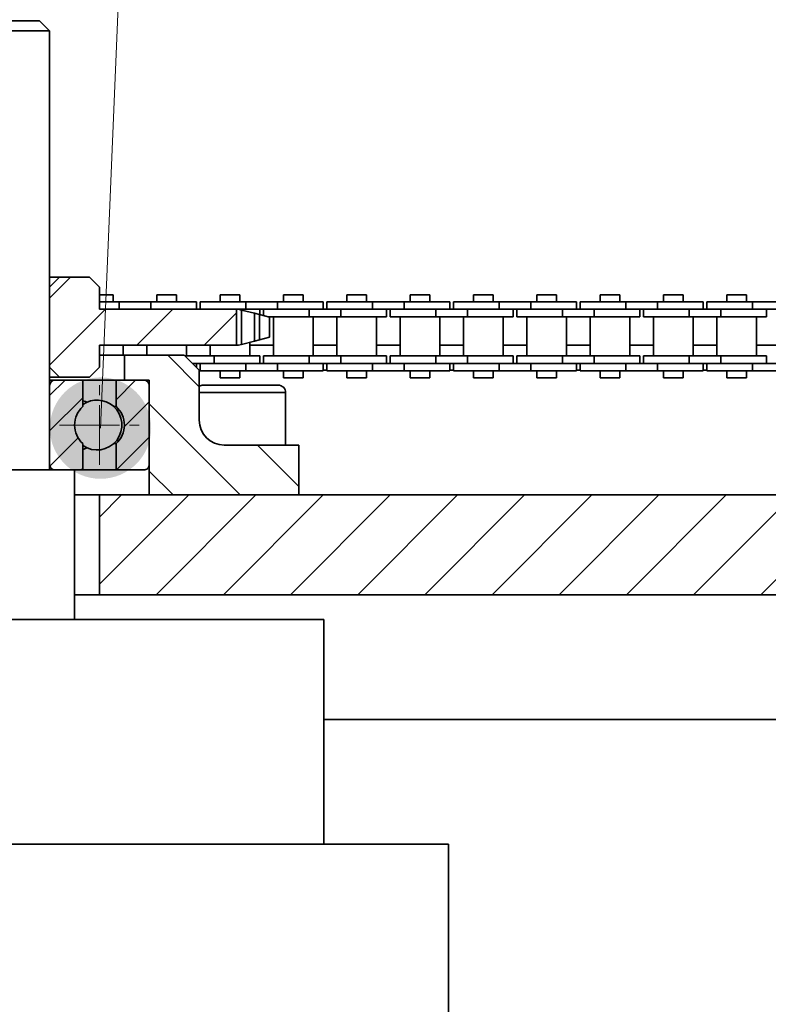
# Model space of a CAD drawing. Header units: millimetres. Extents: x 2945 to 26725, y -1082 to 16127.
# Tile 54 of 151: x 10279 to 10429, y 7625 to 7822. Entities that reach past the tile are written whole.
import ezdxf

# ---------------------------------------------------------------- set-up
doc = ezdxf.new("R2010")
doc.units = ezdxf.units.MM
doc.linetypes.add('点画线', pattern=[18, 12, -2, 2, -2])
for name, color, linetype, lineweight in [('中心线层', 1, '点画线', 18), ('几何体', 7, 'Continuous', 35), ('剖面线', 4, 'Continuous', 18), ('剖面线层', 4, 'Continuous', 18), ('注释', 2, 'Continuous', 18)]:
    doc.layers.add(name, color=color, linetype=linetype, lineweight=lineweight)
pattern_1 = [(45, (0, 0), (-6.735192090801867, 6.735192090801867), [])]
pattern_2 = [(45, (0, 0), (-3.535533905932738, 3.535533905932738), [])]

# ---------------------------------------------------------------- blocks, each defined once
blk = doc.blocks.new('*X121')
at = {"layer": '注释', "linetype": 'Continuous'}
h = blk.add_hatch(color=0, dxfattribs=at)
edge = h.paths.add_edge_path(flags=0)
edge.add_arc((-40.5440211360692, -973.2699366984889), 10.16, 0, 360)
at = {"layer": '注释', "color": 0, "linetype": 'Continuous'}
blk.add_line((-40.5440211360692, -973.2699366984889), (0, 0), dxfattribs=at)

msp = doc.modelspace()

# ---------------------------------------------------------------- hatches: boundary and pattern name
at = {"layer": '剖面线'}
h = msp.add_hatch(dxfattribs=at)
h.set_pattern_fill('ANSI31', color=256, style=0, pattern_type=0)
h.set_pattern_definition(pattern_1)
h.paths.add_polyline_path([(10322.70812218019, 7756.851522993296), (10322.70812218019, 7764.065122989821), (10295.254401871, 7764.065122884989), (10295.254401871, 7768.458323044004), (10293.254401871, 7770.458323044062), (10287.25440187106, 7770.458323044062), (10285.254401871, 7768.458323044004), (10285.254401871, 7752.458323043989), (10287.25440187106, 7750.458323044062), (10293.254401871, 7750.458323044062), (10295.254401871, 7752.458323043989), (10295.254401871, 7756.851522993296)], flags=0)
h = msp.add_hatch(dxfattribs=at)
h.set_pattern_fill('ANSI31', color=256, style=0, pattern_type=0)
h.set_pattern_definition([(135.0000000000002, (0, 0), (-6.735192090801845, -6.735192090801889), [])])
edge = h.paths.add_edge_path(flags=0)
edge.add_line((10335.25440187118, 7736.851522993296), (10335.25440187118, 7726.851522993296))
edge.add_line((10335.25440187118, 7726.851522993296), (10305.25440187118, 7726.851522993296))
edge.add_line((10305.25440187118, 7726.851522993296), (10305.25440187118, 7749.851522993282))
edge.add_line((10305.25440187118, 7749.851522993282), (10300.25440187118, 7749.851522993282))
edge.add_line((10300.25440187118, 7749.851522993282), (10300.25440187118, 7754.851522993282))
edge.add_line((10300.25440187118, 7754.851522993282), (10312.25440187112, 7754.851522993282))
edge.add_line((10312.25440187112, 7754.851522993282), (10315.25440187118, 7751.851522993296))
edge.add_line((10315.25440187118, 7751.851522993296), (10315.25440187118, 7741.851522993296))
edge.add_arc((10320.25440187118, 7741.851522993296), 5, 180, 269.9999999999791)
edge.add_line((10320.25440187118, 7736.851522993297), (10335.25440187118, 7736.851522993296))
h = msp.add_hatch(dxfattribs=at)
h.set_pattern_fill('ANSI31', color=256, style=0, pattern_type=0)
h.set_pattern_definition(pattern_1)
h.paths.add_polyline_path([(10295.254401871, 7706.851522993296), (10525.254401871, 7706.851522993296), (10525.254401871, 7726.851522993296), (10295.254401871, 7726.851522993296)], flags=0)
at = {"layer": '剖面线层'}
h = msp.add_hatch(dxfattribs=at)
h.set_pattern_fill('无图案', color=256, style=0, pattern_type=0)
h.set_pattern_definition(pattern_2)
edge = h.paths.add_edge_path(flags=0)
edge.add_line((10285.2547044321, 7732.951520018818), (10285.2547044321, 7748.751519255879))
edge.add_line((10285.2547044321, 7748.751519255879), (10285.2547044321, 7749.851522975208))
edge.add_line((10285.2547044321, 7749.851522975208), (10286.35429091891, 7749.851522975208))
edge.add_arc((10286.35341780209, 7748.752809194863), 1.098714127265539, 89.95446867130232, 180.0672677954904)
edge.add_line((10285.25470443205, 7748.751519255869), (10285.2547044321, 7749.851522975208))
edge.add_line((10285.2547044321, 7749.851522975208), (10286.35429091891, 7749.851522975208))
edge.add_line((10286.35429091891, 7749.851522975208), (10291.92088790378, 7749.851522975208))
edge.add_line((10291.92088790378, 7749.851522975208), (10291.92088790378, 7744.565080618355))
edge.add_arc((10295.25431652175, 7740.851489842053), 4.990240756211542, 131.9120853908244, 179.9999999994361)
edge.add_arc((10295.25431653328, 7740.851489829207), 4.990240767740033, 179.9999998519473, 228.0879151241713)
edge.add_line((10291.92088794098, 7737.137899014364), (10291.92088790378, 7731.851516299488))
edge.add_line((10291.92088790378, 7731.851516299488), (10290.25481887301, 7731.851516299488))
edge.add_line((10290.25481887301, 7731.851516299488), (10286.35429091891, 7731.851516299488))
edge.add_arc((10286.35331633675, 7732.950128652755), 1.098612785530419, 179.9274362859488, 270.0508272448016)
h = msp.add_hatch(dxfattribs=at)
h.set_pattern_fill('无图案', color=256, style=0, pattern_type=0)
h.set_pattern_definition(pattern_2)
edge = h.paths.add_edge_path(flags=0)
edge.add_line((10305.25392867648, 7732.951520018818), (10305.25392867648, 7748.751519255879))
edge.add_line((10305.25392867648, 7748.751519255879), (10305.25392867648, 7749.851522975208))
edge.add_line((10305.25392867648, 7749.851522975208), (10304.15434218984, 7749.851522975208))
edge.add_arc((10304.15521530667, 7748.752809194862), 1.098714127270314, 359.9327322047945, 450.0455313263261)
edge.add_line((10305.25392867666, 7748.751519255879), (10305.25392867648, 7749.851522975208))
edge.add_line((10305.25392867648, 7749.851522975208), (10304.15434218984, 7749.851522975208))
edge.add_line((10304.15434218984, 7749.851522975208), (10298.5877452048, 7749.851522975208))
edge.add_line((10298.5877452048, 7749.851522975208), (10298.5877452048, 7744.565080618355))
edge.add_arc((10295.25431658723, 7740.851489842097), 4.990240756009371, 359.9999999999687, 408.0879146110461)
edge.add_arc((10295.25431657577, 7740.85148982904), 4.990240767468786, 311.9120847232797, 360.0000000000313)
edge.add_line((10298.58774516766, 7737.137899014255), (10298.5877452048, 7731.851516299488))
edge.add_line((10298.5877452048, 7731.851516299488), (10300.25381423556, 7731.851516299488))
edge.add_line((10300.25381423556, 7731.851516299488), (10304.15434218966, 7731.851516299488))
edge.add_arc((10304.15531677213, 7732.950128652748), 1.098612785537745, 269.9491727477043, 360.0725637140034)

# ---------------------------------------------------------------- linework, layer by layer
at = {"layer": '中心线层'}
for p, q in [((10295.2543165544, 7732.861249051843), (10295.2543165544, 7748.841730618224)), ((10287.26407577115, 7740.851489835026), (10303.2445573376, 7740.851489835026))]:
    msp.add_line(p, q, dxfattribs=at)
at = {"layer": '几何体'}
for p, q in [((10259.41598183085, 7821.851522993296), (10283.254401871, 7821.851522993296)), ((10285.25440187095, 7819.851522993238), (10283.254401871, 7821.851522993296)), ((10285.25440187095, 7819.851522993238), (10258.76726849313, 7819.851522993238)), ((10285.25440187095, 7731.851522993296), (10285.25440187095, 7819.851522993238)), ((10287.25440187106, 7770.458323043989), (10285.254401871, 7768.458323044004)), ((10285.25440187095, 7770.458323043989), (10287.25440187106, 7770.458323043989)), ((10293.254401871, 7770.458323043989), (10287.25440187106, 7770.458323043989)), ((10295.254401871, 7768.458323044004), (10293.254401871, 7770.458323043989)), ((10285.254401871, 7768.458323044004), (10285.254401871, 7752.458323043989)), ((10295.254401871, 7768.458323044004), (10295.254401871, 7764.065122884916)), ((10298.0205610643, 7766.940122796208), (10295.254401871, 7766.940122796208)), ((10299.21556106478, 7765.565122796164), (10295.254401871, 7765.565122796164)), ((10298.02056106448, 7765.565122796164), (10298.02056106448, 7766.940122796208)), ((10299.21556106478, 7765.565122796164), (10299.21556106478, 7764.065122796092)), ((10305.56556106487, 7765.565122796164), (10299.21556106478, 7765.565122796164)), ((10305.56556106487, 7765.565122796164), (10305.56556106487, 7764.065122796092)), ((10314.74056106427, 7765.565122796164), (10305.56556106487, 7765.565122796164)), ((10306.76056106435, 7766.940122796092), (10306.76056106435, 7765.565122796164)), ((10310.72056106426, 7766.940122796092), (10306.76056106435, 7766.940122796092)), ((10310.72056106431, 7765.565122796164), (10310.72056106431, 7766.940122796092)), ((10314.74056106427, 7764.065122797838), (10314.74056106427, 7765.565122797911)), ((10315.44056213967, 7765.565122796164), (10315.44056213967, 7764.065122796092)), ((10324.61556214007, 7765.565122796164), (10315.44056213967, 7765.565122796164)), ((10319.46056213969, 7766.940122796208), (10319.46056213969, 7765.565122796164)), ((10323.4205621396, 7766.940122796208), (10319.46056213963, 7766.940122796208)), ((10323.42056213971, 7765.565122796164), (10323.42056213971, 7766.940122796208)), ((10324.61556214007, 7765.565122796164), (10324.61556214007, 7764.065122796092)), ((10330.9655621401, 7765.565122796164), (10324.61556214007, 7765.565122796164)), ((10330.9655621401, 7765.565122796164), (10330.9655621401, 7764.065122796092)), ((10340.14056213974, 7765.565122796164), (10330.9655621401, 7765.565122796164)), ((10332.1605621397, 7766.940122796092), (10332.1605621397, 7765.565122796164)), ((10336.12056213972, 7766.940122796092), (10332.16056213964, 7766.940122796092)), ((10336.12056213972, 7765.565122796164), (10336.12056213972, 7766.940122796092)), ((10340.14056213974, 7764.065122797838), (10340.14056213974, 7765.565122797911)), ((10340.84056321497, 7765.565122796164), (10340.84056321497, 7764.065122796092)), ((10350.01556321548, 7765.565122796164), (10340.84056321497, 7765.565122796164)), ((10344.8605632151, 7766.940122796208), (10344.8605632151, 7765.565122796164)), ((10348.82056321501, 7766.940122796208), (10344.86056321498, 7766.940122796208)), ((10348.82056321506, 7765.565122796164), (10348.82056321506, 7766.940122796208)), ((10350.01556321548, 7765.565122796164), (10350.01556321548, 7764.065122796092)), ((10356.36556321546, 7765.565122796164), (10350.01556321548, 7765.565122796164)), ((10356.36556321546, 7765.565122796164), (10356.36556321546, 7764.065122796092)), ((10365.54056321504, 7765.565122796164), (10356.36556321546, 7765.565122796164)), ((10357.56056321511, 7766.940122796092), (10357.56056321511, 7765.565122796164)), ((10361.52056321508, 7766.940122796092), (10357.56056321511, 7766.940122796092)), ((10361.52056321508, 7765.565122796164), (10361.52056321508, 7766.940122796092)), ((10365.54056321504, 7764.065122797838), (10365.54056321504, 7765.565122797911)), ((10366.24056429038, 7765.565122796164), (10366.24056429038, 7764.065122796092)), ((10375.41556429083, 7765.565122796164), (10366.24056429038, 7765.565122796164)), ((10370.26056429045, 7766.940122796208), (10370.26056429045, 7765.565122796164)), ((10374.22056429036, 7766.940122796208), (10370.26056429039, 7766.940122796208)), ((10374.22056429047, 7765.565122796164), (10374.22056429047, 7766.940122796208)), ((10375.41556429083, 7765.565122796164), (10375.41556429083, 7764.065122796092)), ((10381.76556429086, 7765.565122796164), (10375.41556429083, 7765.565122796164)), ((10381.76556429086, 7765.565122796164), (10381.76556429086, 7764.065122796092)), ((10390.9405642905, 7765.565122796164), (10381.76556429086, 7765.565122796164)), ((10382.96056429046, 7766.940122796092), (10382.96056429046, 7765.565122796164)), ((10386.92056429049, 7766.940122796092), (10382.96056429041, 7766.940122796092)), ((10386.92056429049, 7765.565122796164), (10386.92056429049, 7766.940122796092)), ((10390.9405642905, 7764.065122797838), (10390.9405642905, 7765.565122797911)), ((10391.64056536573, 7765.565122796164), (10391.64056536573, 7764.065122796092)), ((10400.81556536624, 7765.565122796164), (10391.64056536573, 7765.565122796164)), ((10395.66056536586, 7766.940122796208), (10395.66056536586, 7765.565122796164)), ((10399.62056536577, 7766.940122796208), (10395.66056536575, 7766.940122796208)), ((10399.62056536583, 7765.565122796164), (10399.62056536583, 7766.940122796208)), ((10400.81556536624, 7765.565122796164), (10400.81556536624, 7764.065122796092)), ((10407.16556536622, 7765.565122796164), (10400.81556536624, 7765.565122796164)), ((10407.16556536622, 7765.565122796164), (10407.16556536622, 7764.065122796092)), ((10416.34056536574, 7765.565122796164), (10407.16556536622, 7765.565122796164)), ((10408.36056536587, 7766.940122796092), (10408.36056536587, 7765.565122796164)), ((10412.32056536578, 7766.940122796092), (10408.36056536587, 7766.940122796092)), ((10412.32056536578, 7765.565122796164), (10412.32056536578, 7766.940122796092)), ((10416.34056536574, 7764.065122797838), (10416.34056536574, 7765.565122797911)), ((10417.04056644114, 7765.565122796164), (10417.04056644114, 7764.065122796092)), ((10426.21556644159, 7765.565122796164), (10417.04056644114, 7765.565122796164)), ((10421.06056644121, 7766.940122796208), (10421.06056644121, 7765.565122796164)), ((10425.02056644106, 7766.940122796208), (10421.06056644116, 7766.940122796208)), ((10425.02056644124, 7765.565122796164), (10425.02056644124, 7766.940122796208)), ((10426.21556644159, 7765.565122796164), (10426.21556644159, 7764.065122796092)), ((10432.56556644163, 7765.565122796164), (10426.21556644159, 7765.565122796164)), ((10295.254401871, 7764.065122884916), (10322.70812218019, 7764.065122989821)), ((10322.70812218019, 7756.851522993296), (10322.70812218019, 7764.065122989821)), ((10323.12826587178, 7764.065122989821), (10322.70812218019, 7764.065122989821)), ((10323.73896771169, 7763.910699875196), (10323.12826587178, 7764.065122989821)), ((10324.61556214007, 7764.0651228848), (10323.12826587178, 7764.0651228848)), ((10324.61556214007, 7764.065122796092), (10323.12826587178, 7764.065122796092)), ((10323.73896771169, 7763.910699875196), (10323.73896771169, 7757.005946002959)), ((10326.33399018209, 7763.252917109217), (10323.73896771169, 7763.910699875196)), ((10330.9655621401, 7764.065122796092), (10324.61556214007, 7764.065122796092)), ((10327.44060104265, 7762.972829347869), (10327.44060104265, 7764.065122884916)), ((10328.14060211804, 7764.065122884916), (10328.14060211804, 7762.793146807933)), ((10337.31560211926, 7764.065122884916), (10330.9655621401, 7764.065122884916)), ((10337.31560211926, 7764.065122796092), (10330.9655621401, 7764.065122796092)), ((10337.31560211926, 7764.065122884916), (10337.31560211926, 7762.565122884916)), ((10343.66560211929, 7764.065122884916), (10337.31560211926, 7764.065122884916)), ((10343.66560211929, 7764.065122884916), (10343.66560211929, 7762.565122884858)), ((10350.01556321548, 7764.0651228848), (10343.66560211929, 7764.065122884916)), ((10350.01556321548, 7764.065122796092), (10343.66560211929, 7764.065122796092)), ((10356.36556321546, 7764.065122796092), (10350.01556321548, 7764.065122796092)), ((10352.84060211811, 7762.565122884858), (10352.84060211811, 7764.065122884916)), ((10353.54060319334, 7764.065122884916), (10353.54060319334, 7762.565122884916)), ((10362.71560319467, 7764.065122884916), (10356.36556321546, 7764.065122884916)), ((10362.71560319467, 7764.065122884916), (10362.71560319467, 7762.565122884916)), ((10369.06560319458, 7764.065122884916), (10362.71560319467, 7764.065122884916)), ((10369.06560319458, 7764.065122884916), (10369.06560319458, 7762.565122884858)), ((10375.41556429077, 7764.0651228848), (10369.06560319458, 7764.065122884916)), ((10375.41556429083, 7764.065122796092), (10369.06560319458, 7764.065122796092)), ((10381.76556429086, 7764.065122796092), (10375.41556429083, 7764.065122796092)), ((10378.24060319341, 7762.565122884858), (10378.24060319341, 7764.065122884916)), ((10378.94060426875, 7764.065122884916), (10378.94060426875, 7762.565122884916)), ((10388.11560426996, 7764.065122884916), (10381.76556429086, 7764.065122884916)), ((10388.11560426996, 7764.065122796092), (10381.76556429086, 7764.065122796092)), ((10388.11560426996, 7764.065122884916), (10388.11560426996, 7762.565122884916)), ((10394.46560426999, 7764.065122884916), (10388.11560426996, 7764.065122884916)), ((10394.46560426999, 7764.065122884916), (10394.46560426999, 7762.565122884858)), ((10400.81556536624, 7764.0651228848), (10394.46560426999, 7764.065122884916)), ((10400.81556536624, 7764.065122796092), (10394.46560426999, 7764.065122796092)), ((10407.16556536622, 7764.065122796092), (10400.81556536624, 7764.065122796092)), ((10403.64060426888, 7762.565122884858), (10403.64060426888, 7764.065122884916)), ((10404.3406053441, 7764.065122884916), (10404.3406053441, 7762.565122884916)), ((10413.51560534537, 7764.065122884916), (10407.16556536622, 7764.065122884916)), ((10413.51560534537, 7764.065122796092), (10407.16556536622, 7764.065122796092)), ((10413.51560534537, 7764.065122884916), (10413.51560534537, 7762.565122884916)), ((10419.86560534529, 7764.065122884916), (10413.51560534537, 7764.065122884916)), ((10419.86560534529, 7764.065122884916), (10419.86560534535, 7762.565122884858)), ((10426.21556644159, 7764.0651228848), (10419.86560534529, 7764.065122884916)), ((10426.21556644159, 7764.065122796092), (10419.86560534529, 7764.065122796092)), ((10432.56556644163, 7764.065122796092), (10426.21556644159, 7764.065122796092)), ((10429.04060534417, 7762.565122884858), (10429.04060534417, 7764.065122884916)), ((10326.33399018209, 7763.252917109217), (10326.33399018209, 7757.663728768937)), ((10327.37311660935, 7762.99015185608), (10326.33399018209, 7763.252917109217)), ((10327.37311660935, 7762.99015185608), (10327.37311660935, 7757.926494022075)), ((10329.36980930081, 7762.477622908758), (10327.37311660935, 7762.99015185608)), ((10337.31560211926, 7762.565122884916), (10329.011276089, 7762.565122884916)), ((10329.36980930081, 7758.439022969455), (10329.36980930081, 7762.477622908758)), ((10330.16560211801, 7762.565122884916), (10330.16560211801, 7754.71512288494)), ((10343.66560211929, 7762.565122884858), (10337.31560211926, 7762.565122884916)), ((10338.11560211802, 7754.71512288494), (10338.11560211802, 7762.565122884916)), ((10342.86560211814, 7762.565122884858), (10342.86560211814, 7754.715122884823)), ((10352.84060211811, 7762.565122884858), (10343.66560211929, 7762.565122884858)), ((10350.81560211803, 7754.715122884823), (10350.81560211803, 7762.565122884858)), ((10362.71560319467, 7762.565122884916), (10353.54060319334, 7762.565122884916)), ((10355.56560319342, 7762.565122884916), (10355.56560319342, 7754.71512288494)), ((10369.06560319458, 7762.565122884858), (10362.71560319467, 7762.565122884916)), ((10363.51560319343, 7754.71512288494), (10363.51560319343, 7762.565122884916)), ((10368.26560319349, 7762.565122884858), (10368.26560319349, 7754.715122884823)), ((10378.24060319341, 7762.565122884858), (10369.06560319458, 7762.565122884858)), ((10376.21560319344, 7754.715122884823), (10376.21560319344, 7762.565122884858)), ((10388.11560426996, 7762.565122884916), (10378.94060426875, 7762.565122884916)), ((10380.96560426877, 7762.565122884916), (10380.96560426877, 7754.71512288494)), ((10394.46560426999, 7762.565122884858), (10388.11560426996, 7762.565122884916)), ((10388.91560426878, 7754.71512288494), (10388.91560426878, 7762.565122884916)), ((10393.6656042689, 7762.565122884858), (10393.6656042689, 7754.715122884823)), ((10403.64060426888, 7762.565122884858), (10394.46560426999, 7762.565122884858)), ((10401.61560426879, 7754.715122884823), (10401.61560426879, 7762.565122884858)), ((10413.51560534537, 7762.565122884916), (10404.3406053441, 7762.565122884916)), ((10406.36560534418, 7762.565122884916), (10406.36560534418, 7754.71512288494)), ((10419.86560534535, 7762.565122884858), (10413.51560534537, 7762.565122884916)), ((10414.31560534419, 7754.71512288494), (10414.31560534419, 7762.565122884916)), ((10419.06560534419, 7762.565122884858), (10419.06560534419, 7754.715122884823)), ((10429.04060534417, 7762.565122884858), (10419.86560534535, 7762.565122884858)), ((10427.0156053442, 7754.715122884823), (10427.0156053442, 7762.565122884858)), ((10323.73896771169, 7757.005946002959), (10326.33399018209, 7757.663728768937)), ((10326.33399018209, 7757.663728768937), (10327.37311660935, 7757.926494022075)), ((10327.37311660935, 7757.926494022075), (10329.36980930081, 7758.439022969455)), ((10295.254401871, 7756.851522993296), (10295.254401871, 7752.458323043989)), ((10322.70812218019, 7756.851522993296), (10295.254401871, 7756.851522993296)), ((10300.01559996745, 7754.851522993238), (10300.01559996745, 7756.851522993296)), ((10304.76560104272, 7756.851522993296), (10304.76560104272, 7754.851522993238)), ((10312.71560104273, 7754.71512288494), (10312.71560104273, 7756.851522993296)), ((10317.46560104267, 7756.851522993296), (10317.46560104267, 7754.715122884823)), ((10323.12826628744, 7756.851523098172), (10323.73896771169, 7757.005946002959)), ((10325.41560104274, 7754.715122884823), (10325.41560104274, 7757.430936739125)), ((10325.41560104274, 7756.851522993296), (10330.16560211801, 7756.851522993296)), ((10338.11560211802, 7756.851522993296), (10342.86560211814, 7756.851522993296)), ((10350.81560211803, 7756.851522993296), (10355.56560319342, 7756.851522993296)), ((10363.51560319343, 7756.851522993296), (10368.26560319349, 7756.851522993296)), ((10376.21560319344, 7756.851522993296), (10380.96560426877, 7756.851522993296)), ((10388.91560426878, 7756.851522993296), (10393.6656042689, 7756.851522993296)), ((10401.61560426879, 7756.851522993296), (10406.36560534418, 7756.851522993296)), ((10414.31560534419, 7756.851522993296), (10419.06560534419, 7756.851522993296)), ((10427.0156053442, 7756.851522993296), (10431.76560641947, 7756.851522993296)), ((10300.25440187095, 7754.851522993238), (10295.254401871, 7754.851522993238)), ((10300.25440187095, 7754.851522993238), (10300.25440187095, 7749.851522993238)), ((10312.25440187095, 7754.851522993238), (10300.25440187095, 7754.851522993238)), ((10315.25440187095, 7751.851522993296), (10312.25440187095, 7754.851522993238)), ((10318.26560104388, 7754.71512288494), (10312.39080198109, 7754.715122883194)), ((10318.26560104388, 7753.215122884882), (10318.26560104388, 7754.71512288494)), ((10327.4406010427, 7754.715122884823), (10318.26560104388, 7754.71512288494)), ((10327.4406010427, 7753.215122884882), (10327.4406010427, 7754.71512288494)), ((10328.14060211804, 7754.71512288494), (10328.14060211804, 7753.215122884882)), ((10337.31560211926, 7754.71512288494), (10328.14060211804, 7754.71512288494)), ((10337.31560211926, 7753.215122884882), (10337.31560211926, 7754.71512288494)), ((10343.66560211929, 7754.71512288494), (10337.31560211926, 7754.71512288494)), ((10343.66560211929, 7753.215122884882), (10343.66560211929, 7754.71512288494)), ((10352.84060211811, 7754.715122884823), (10343.66560211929, 7754.71512288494)), ((10352.84060211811, 7753.215122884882), (10352.84060211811, 7754.71512288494)), ((10353.54060319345, 7754.71512288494), (10353.54060319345, 7753.215122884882)), ((10362.71560319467, 7754.71512288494), (10353.54060319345, 7754.71512288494)), ((10362.71560319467, 7753.215122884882), (10362.71560319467, 7754.71512288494)), ((10369.06560319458, 7754.71512288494), (10362.71560319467, 7754.71512288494)), ((10369.06560319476, 7753.215122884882), (10369.06560319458, 7754.71512288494)), ((10378.24060319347, 7754.715122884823), (10369.06560319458, 7754.71512288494)), ((10378.24060319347, 7753.215122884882), (10378.24060319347, 7754.71512288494)), ((10378.94060426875, 7754.71512288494), (10378.94060426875, 7753.215122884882)), ((10388.11560426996, 7754.71512288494), (10378.94060426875, 7754.71512288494)), ((10388.11560426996, 7753.215122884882), (10388.11560426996, 7754.71512288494)), ((10394.46560426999, 7754.71512288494), (10388.11560426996, 7754.71512288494)), ((10394.46560426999, 7753.215122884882), (10394.46560426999, 7754.71512288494)), ((10403.64060426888, 7754.715122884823), (10394.46560426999, 7754.71512288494)), ((10403.64060426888, 7753.215122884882), (10403.64060426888, 7754.71512288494)), ((10404.34060534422, 7754.71512288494), (10404.34060534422, 7753.215122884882)), ((10413.51560534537, 7754.71512288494), (10404.34060534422, 7754.71512288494)), ((10413.51560534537, 7753.215122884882), (10413.51560534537, 7754.71512288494)), ((10419.86560534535, 7754.71512288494), (10413.51560534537, 7754.71512288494)), ((10419.86560534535, 7753.215122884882), (10419.86560534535, 7754.71512288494)), ((10429.04060534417, 7754.715122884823), (10419.86560534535, 7754.71512288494)), ((10429.04060534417, 7753.215122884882), (10429.04060534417, 7754.71512288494)), ((10285.254401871, 7752.458323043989), (10287.25440187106, 7750.458323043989)), ((10293.254401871, 7750.458323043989), (10295.254401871, 7752.458323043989)), ((10318.26560104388, 7753.215122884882), (10313.89080198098, 7753.215122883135)), ((10314.74056106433, 7752.365363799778), (10314.74056106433, 7753.215122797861)), ((10315.25440187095, 7751.851522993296), (10315.25440187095, 7741.851522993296)), ((10315.44056213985, 7751.851522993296), (10315.25440187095, 7751.851522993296)), ((10315.44056213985, 7753.215122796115), (10315.44056213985, 7751.715122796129)), ((10324.61556213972, 7751.715122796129), (10315.44056213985, 7751.715122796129)), ((10324.61556213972, 7753.215122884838), (10318.26560104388, 7753.215122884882)), ((10324.61556214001, 7753.215122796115), (10318.26560104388, 7753.215122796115)), ((10319.46056213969, 7751.715122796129), (10319.46056213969, 7750.340122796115)), ((10323.42056213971, 7750.340122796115), (10323.42056213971, 7751.715122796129)), ((10324.61556213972, 7751.715122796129), (10324.61556214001, 7753.215122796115)), ((10330.96556213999, 7753.215122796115), (10324.61556214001, 7753.215122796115)), ((10330.9655621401, 7751.715122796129), (10324.61556213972, 7751.715122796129)), ((10337.31560211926, 7753.215122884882), (10330.9655621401, 7753.215122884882)), ((10330.9655621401, 7751.715122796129), (10330.96556213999, 7753.215122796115)), ((10337.31560211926, 7753.215122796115), (10330.96556213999, 7753.215122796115)), ((10340.14056213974, 7751.715122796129), (10330.9655621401, 7751.715122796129)), ((10332.1605621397, 7751.715122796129), (10332.1605621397, 7750.340122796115)), ((10336.12056213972, 7750.340122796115), (10336.12056213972, 7751.715122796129)), ((10343.66560211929, 7753.215122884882), (10337.31560211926, 7753.215122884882)), ((10340.14056213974, 7751.715122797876), (10340.14056213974, 7753.215122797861)), ((10340.84056321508, 7751.851522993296), (10340.14056213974, 7751.851522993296)), ((10340.84056321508, 7753.215122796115), (10340.84056321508, 7751.715122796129)), ((10350.01556321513, 7751.715122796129), (10340.84056321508, 7751.715122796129)), ((10350.01556321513, 7753.215122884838), (10343.66560211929, 7753.215122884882)), ((10350.01556321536, 7753.215122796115), (10343.66560211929, 7753.215122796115)), ((10344.8605632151, 7751.715122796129), (10344.8605632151, 7750.340122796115)), ((10348.82056321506, 7750.340122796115), (10348.82056321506, 7751.715122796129)), ((10350.01556321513, 7751.715122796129), (10350.01556321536, 7753.215122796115)), ((10356.3655632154, 7753.215122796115), (10350.01556321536, 7753.215122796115)), ((10356.3655632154, 7751.715122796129), (10350.01556321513, 7751.715122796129)), ((10362.71560319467, 7753.215122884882), (10356.3655632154, 7753.215122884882)), ((10356.3655632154, 7751.715122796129), (10356.3655632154, 7753.215122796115)), ((10365.54056321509, 7751.715122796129), (10356.3655632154, 7751.715122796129)), ((10357.56056321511, 7751.715122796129), (10357.56056321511, 7750.340122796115)), ((10361.52056321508, 7750.340122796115), (10361.52056321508, 7751.715122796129)), ((10369.06560319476, 7753.215122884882), (10362.71560319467, 7753.215122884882)), ((10365.54056321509, 7751.715122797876), (10365.54056321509, 7753.215122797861)), ((10366.24056429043, 7751.851522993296), (10365.54056321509, 7751.851522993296)), ((10366.24056429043, 7753.215122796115), (10366.24056429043, 7751.715122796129)), ((10375.41556429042, 7751.715122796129), (10366.24056429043, 7751.715122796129)), ((10375.41556429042, 7753.215122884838), (10369.06560319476, 7753.215122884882)), ((10375.41556429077, 7753.215122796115), (10369.06560319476, 7753.215122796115)), ((10370.26056429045, 7751.715122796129), (10370.26056429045, 7750.340122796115)), ((10374.22056429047, 7750.340122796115), (10374.22056429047, 7751.715122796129)), ((10375.41556429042, 7751.715122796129), (10375.41556429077, 7753.215122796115)), ((10381.76556429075, 7753.215122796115), (10375.41556429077, 7753.215122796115)), ((10381.76556429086, 7751.715122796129), (10375.41556429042, 7751.715122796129)), ((10388.11560426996, 7753.215122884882), (10381.76556429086, 7753.215122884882)), ((10381.76556429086, 7751.715122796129), (10381.76556429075, 7753.215122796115)), ((10388.11560426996, 7753.215122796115), (10381.76556429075, 7753.215122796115)), ((10390.9405642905, 7751.715122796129), (10381.76556429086, 7751.715122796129)), ((10382.96056429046, 7751.715122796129), (10382.96056429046, 7750.340122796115)), ((10386.92056429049, 7750.340122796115), (10386.92056429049, 7751.715122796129)), ((10394.46560426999, 7753.215122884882), (10388.11560426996, 7753.215122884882)), ((10390.9405642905, 7751.715122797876), (10390.9405642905, 7753.215122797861)), ((10391.64056536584, 7751.851522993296), (10390.9405642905, 7751.851522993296)), ((10391.64056536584, 7753.215122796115), (10391.64056536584, 7751.715122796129)), ((10400.81556536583, 7751.715122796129), (10391.64056536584, 7751.715122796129)), ((10400.81556536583, 7753.215122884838), (10394.46560426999, 7753.215122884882)), ((10400.81556536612, 7753.215122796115), (10394.46560426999, 7753.215122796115)), ((10395.66056536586, 7751.715122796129), (10395.66056536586, 7750.340122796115)), ((10399.62056536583, 7750.340122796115), (10399.62056536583, 7751.715122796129)), ((10400.81556536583, 7751.715122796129), (10400.81556536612, 7753.215122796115)), ((10407.16556536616, 7753.215122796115), (10400.81556536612, 7753.215122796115)), ((10407.16556536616, 7751.715122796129), (10400.81556536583, 7751.715122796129)), ((10413.51560534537, 7753.215122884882), (10407.16556536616, 7753.215122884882)), ((10407.16556536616, 7751.715122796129), (10407.16556536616, 7753.215122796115)), ((10413.51560534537, 7753.215122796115), (10407.16556536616, 7753.215122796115)), ((10416.3405653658, 7751.715122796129), (10407.16556536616, 7751.715122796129)), ((10408.36056536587, 7751.715122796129), (10408.36056536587, 7750.340122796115)), ((10412.32056536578, 7750.340122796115), (10412.32056536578, 7751.715122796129)), ((10419.86560534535, 7753.215122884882), (10413.51560534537, 7753.215122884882)), ((10416.3405653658, 7751.715122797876), (10416.3405653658, 7753.215122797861)), ((10417.0405664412, 7751.851522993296), (10416.3405653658, 7751.851522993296)), ((10417.0405664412, 7753.215122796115), (10417.0405664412, 7751.715122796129)), ((10426.21556644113, 7751.715122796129), (10417.0405664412, 7751.715122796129)), ((10426.21556644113, 7753.215122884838), (10419.86560534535, 7753.215122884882)), ((10426.21556644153, 7753.215122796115), (10419.86560534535, 7753.215122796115)), ((10421.06056644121, 7751.715122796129), (10421.06056644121, 7750.340122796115)), ((10425.02056644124, 7750.340122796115), (10425.02056644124, 7751.715122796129)), ((10426.21556644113, 7751.715122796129), (10426.21556644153, 7753.215122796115)), ((10432.56556644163, 7753.215122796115), (10426.21556644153, 7753.215122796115)), ((10432.56556644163, 7751.715122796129), (10426.21556644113, 7751.715122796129)), ((10287.25440187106, 7750.458323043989), (10285.25440187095, 7750.458323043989)), ((10285.25440187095, 7749.851522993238), (10286.35440187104, 7749.851522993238)), ((10286.35440187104, 7749.851522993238), (10291.92106853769, 7749.851522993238)), ((10293.254401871, 7750.458323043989), (10287.25440187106, 7750.458323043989)), ((10298.58773520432, 7749.851522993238), (10291.92106853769, 7749.851522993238)), ((10291.92106853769, 7749.851522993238), (10291.92106853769, 7744.564875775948)), ((10298.58773520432, 7744.564875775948), (10298.58773520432, 7749.851522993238)), ((10298.58773520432, 7749.851522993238), (10304.15440187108, 7749.851522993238)), ((10305.25440187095, 7749.851522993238), (10300.25440187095, 7749.851522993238)), ((10305.25440187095, 7749.851522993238), (10305.25440187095, 7726.851522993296)), ((10323.42056213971, 7750.340122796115), (10319.46056213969, 7750.340122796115)), ((10336.12056213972, 7750.340122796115), (10332.1605621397, 7750.340122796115)), ((10348.82056321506, 7750.340122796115), (10344.8605632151, 7750.340122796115)), ((10361.52056321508, 7750.340122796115), (10357.56056321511, 7750.340122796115)), ((10374.22056429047, 7750.340122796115), (10370.26056429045, 7750.340122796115)), ((10386.92056429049, 7750.340122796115), (10382.96056429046, 7750.340122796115)), ((10399.62056536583, 7750.340122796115), (10395.66056536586, 7750.340122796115)), ((10412.32056536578, 7750.340122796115), (10408.36056536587, 7750.340122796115)), ((10425.02056644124, 7750.340122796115), (10421.06056644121, 7750.340122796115)), ((10285.254401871, 7732.951522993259), (10285.254401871, 7748.751522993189)), ((10305.254401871, 7748.751522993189), (10305.254401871, 7732.951522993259)), ((10316.09071131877, 7748.851522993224), (10327.83266168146, 7748.851522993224)), ((10327.83266168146, 7748.851522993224), (10331.09071131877, 7748.851522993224)), ((10328.68105175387, 7747.351522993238), (10315.25440187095, 7747.351522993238)), ((10332.59071131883, 7747.351522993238), (10328.68105175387, 7747.351522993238)), ((10332.59071131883, 7736.851522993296), (10332.59071131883, 7747.351522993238)), ((10298.58773520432, 7744.564875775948), (10298.09358321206, 7744.564875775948)), ((10291.92106853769, 7737.138170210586), (10291.92106853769, 7731.851522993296)), ((10298.58773520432, 7737.138170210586), (10298.09358321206, 7737.138170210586)), ((10298.58773520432, 7731.851522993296), (10298.58773520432, 7737.138170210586)), ((10320.25440187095, 7736.851522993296), (10335.25440187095, 7736.851522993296)), ((10335.25440187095, 7726.851522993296), (10335.25440187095, 7736.851522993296)), ((10257.14548514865, 7731.851522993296), (10290.25440187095, 7731.851522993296)), ((10290.25440187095, 7701.851522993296), (10290.25440187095, 7731.851522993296)), ((10291.92106853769, 7731.851522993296), (10290.25440187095, 7731.851522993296)), ((10298.58773520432, 7731.851522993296), (10291.92106853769, 7731.851522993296)), ((10304.15440187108, 7731.851522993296), (10298.58773520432, 7731.851522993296)), ((10290.25440187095, 7726.851522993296), (10295.254401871, 7726.851522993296)), ((10295.254401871, 7706.851522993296), (10295.254401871, 7726.851522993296)), ((10295.254401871, 7726.851522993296), (10525.254401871, 7726.851522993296)), ((10335.25440187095, 7726.851522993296), (10305.25440187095, 7726.851522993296)), ((10290.25440187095, 7706.851522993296), (10295.254401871, 7706.851522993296)), ((10295.254401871, 7706.851522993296), (10525.254401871, 7706.851522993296)), ((10240.92765170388, 7701.851522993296), (10340.25440187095, 7701.851522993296)), ((10340.25440187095, 7656.851522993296), (10340.25440187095, 7701.851522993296)), ((10480.254401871, 7681.851522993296), (10340.25440187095, 7681.851522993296)), ((10365.254401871, 7656.851522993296), (10165.254401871, 7656.851522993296)), ((10365.254401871, 5256.851522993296), (10365.254401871, 7656.851522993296))]:
    msp.add_line(p, q, dxfattribs=at)
for points in [[(10362.73190313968, 7764.065122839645), (10362.11783208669, 7764.065122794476), (10360.69484367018, 7764.065122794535), (10359.19985807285, 7764.065122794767), (10357.72612364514, 7764.065122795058), (10356.36556321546, 7764.065122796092)], [(10322.70812218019, 7756.851522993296), (10322.75580380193, 7756.851522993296), (10322.80491142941, 7756.851522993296), (10322.85542372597, 7756.851522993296), (10322.90731874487, 7756.851522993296), (10322.9605739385, 7756.851522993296), (10323.0151661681, 7756.851522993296), (10323.07107171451, 7756.851522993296), (10323.12826628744, 7756.851523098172)], [(10362.73190315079, 7753.215122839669), (10362.11783208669, 7753.215122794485), (10360.69484367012, 7753.215122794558), (10359.19985807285, 7753.215122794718), (10357.72612364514, 7753.215122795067), (10356.3655632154, 7753.215122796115)], [(10292.77776282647, 7745.44321210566), (10292.47317349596, 7745.562827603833), (10291.92106853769, 7745.723941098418)], [(10291.92106853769, 7735.979104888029), (10292.47317349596, 7736.140218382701), (10292.77776282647, 7736.259833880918)]]:
    msp.add_lwpolyline(points, dxfattribs=at)
for centre, radius, start, end in [((10286.35440187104, 7748.751522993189), 1.100000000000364, 90, 180), ((10304.15440187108, 7748.751522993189), 1.099999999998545, 0, 90), ((10316.09071131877, 7747.351522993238), 1.5, 90.00000000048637, 123.8858170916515), ((10331.09071131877, 7747.351522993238), 1.5, 359.9999999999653, 90.00000000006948), ((10294.75675021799, 7740.851522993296), 5.000000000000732, 48.8392169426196, 124.550774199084), ((10295.254401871, 7740.851522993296), 4.990000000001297, 131.9130966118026, 228.0869033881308), ((10294.75675021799, 7740.851522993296), 5.000000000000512, 235.4492258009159, 48.8392169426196), ((10295.254401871, 7740.851522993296), 4.990000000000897, 311.9130966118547, 48.08690338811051), ((10320.25440187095, 7741.851522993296), 4.999999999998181, 180, 270), ((10286.35440187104, 7732.951522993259), 1.100000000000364, 180.0000000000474, 269.9999999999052), ((10304.15440187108, 7732.951522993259), 1.100000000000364, 270, 9.474583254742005e-11)]:
    msp.add_arc(centre, radius, start, end, dxfattribs=at)

# ---------------------------------------------------------------- block references
at = {"layer": '注释'}
msp.add_blockref('*X121', (10336.0088236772, 8713.509713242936), dxfattribs=at)

doc.saveas('drawing.dxf')
